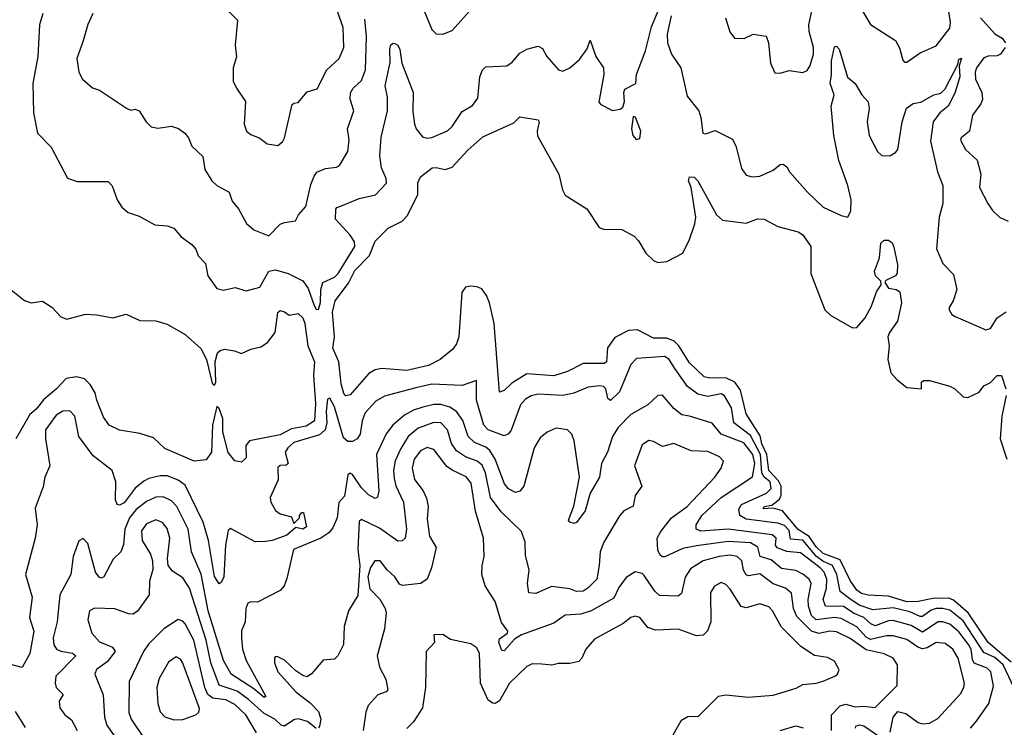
# Model space of a CAD drawing. Extents: x 1493970 to 1595317, y 729910 to 844791.
# Tile 158 of 256: x 1540994 to 1545346, y 791239 to 794367. Entities that reach past the tile are written whole.
import ezdxf

# ---------------------------------------------------------------- set-up
doc = ezdxf.new("R2010")
doc.units = 0

msp = doc.modelspace()

# ---------------------------------------------------------------- linework, layer by layer
at = {"layer": '0CON10XD'}
for points in [[(1544114.2, 794375), (1544133.4, 794313.4), (1544153.8, 794285), (1544196.6, 794283.4), (1544236.1, 794303.9), (1544293.9, 794293.9), (1544304, 794265), (1544312.5, 794175), (1544332.3, 794132.3), (1544355, 794131.2), (1544395, 794142), (1544455, 794134.3), (1544475, 794142.9), (1544488.7, 794165), (1544502.4, 794215), (1544502.4, 794245), (1544482.9, 794315), (1544481.9, 794345), (1544522.3, 794532.3)], [(1541096.5, 794395), (1541082, 794345), (1541074.7, 794205), (1541052.2, 794085), (1541054.7, 793955), (1541072, 793865), (1541133.2, 793803.2), (1541205, 793666.2), (1541247.7, 793652.3), (1541385, 793652), (1541402.4, 793632.4), (1541425, 793571.2), (1541445, 793538), (1541473.3, 793515), (1541521.7, 793498.3), (1541591.2, 793461.2), (1541645, 793455.8), (1541675.5, 793445.5), (1541707.3, 793407.3), (1541755, 793374), (1541772.4, 793352.4), (1541782.8, 793322.8), (1541815, 793290), (1541825.9, 793235), (1541865, 793179.2), (1541895, 793171.9), (1541947, 793183), (1541995, 793168.1), (1542055, 793184.4), (1542094.8, 793255), (1542125, 793261.4), (1542180, 793245), (1542245, 793213.4), (1542268.8, 793178.8), (1542295, 793104), (1542305, 793088), (1542315, 793086.7), (1542323, 793117), (1542324.8, 793175), (1542333.5, 793205), (1542385, 793229.8), (1542402.3, 793245), (1542475.3, 793365), (1542473.2, 793385), (1542455.2, 793415.2), (1542390.3, 793485), (1542390.7, 793529.3), (1542395, 793536.9), (1542416.2, 793545), (1542495, 793576.9), (1542566.7, 793593.3), (1542615.7, 793645), (1542613.5, 793665), (1542592.7, 793712.7), (1542585.7, 793765), (1542591.4, 793848.6), (1542620.2, 793965), (1542619.1, 794025), (1542610, 794075), (1542632, 794178), (1542629.7, 794235), (1542635, 794255.8), (1542645, 794262.9), (1542655, 794260.6), (1542665, 794254.3), (1542674.6, 794235), (1542683.1, 794175), (1542733.6, 794045), (1542731.8, 793961.8), (1542738.4, 793905), (1542746.4, 793885), (1542775, 793850), (1542793, 793843), (1542815, 793845.8), (1542885, 793875.5), (1542906.2, 793895), (1542949.1, 793960.9), (1542995, 793988.1), (1543019.4, 794020.6), (1543028.2, 794115), (1543040, 794145), (1543055, 794158.6), (1543147, 794163), (1543170.5, 794179.5), (1543205, 794219.4), (1543235, 794236.7), (1543285, 794250), (1543305, 794240), (1543324.3, 794205), (1543375, 794145.8), (1543395, 794140), (1543425, 794154.4), (1543468.9, 794191.1), (1543501.7, 794238.3), (1543515, 794276.7), (1543540.8, 794205), (1543574.5, 794155), (1543575.6, 794125), (1543553.2, 794003.2), (1543562.4, 793992.4), (1543615, 793966), (1543648.8, 793971.2), (1543660, 793980), (1543667.5, 794005), (1543663.8, 794045), (1543669.3, 794060.7), (1543716.7, 794085), (1543721.1, 794125), (1543760.3, 794229.7), (1543786.8, 794335), (1543855, 794499.4)], [(1541886.2, 794435), (1541957.1, 794365), (1541945.8, 794255), (1541952.7, 794202.7), (1541937.3, 794155), (1541938.1, 794095), (1541952, 794065), (1541991.4, 794005), (1541985.8, 793905), (1541996, 793875), (1542015, 793859.2), (1542055, 793844), (1542088.3, 793818.3), (1542135, 793811.4), (1542155, 793826.9), (1542165, 793844.3), (1542198.3, 793991.7), (1542205, 793998.8), (1542225, 794001.2), (1542265, 794048.8), (1542308.7, 794061.3), (1542350.9, 794145), (1542406.2, 794195), (1542426.6, 794245), (1542423.3, 794333.3), (1542381, 794455)], [(1542762.2, 794452.2), (1542815, 794323.3), (1542835, 794304), (1542865, 794302.5), (1542905, 794318.8), (1542995, 794420)], [(1544713.6, 794415), (1544755, 794346), (1544865.6, 794275.6), (1544883.2, 794243.2), (1544897.9, 794187.9), (1544905, 794180), (1544915, 794180), (1544975, 794221.1), (1545045, 794251.5), (1545105, 794329.2), (1545108, 794355), (1545091.4, 794475)], [(1541317.5, 794395), (1541294.6, 794345.4), (1541274.3, 794274.3), (1541246.7, 794195), (1541255.6, 794135), (1541270.8, 794105), (1541315, 794065.8), (1541346.4, 794056.4), (1541465.8, 793975.8), (1541485, 793968), (1541505, 793971.2), (1541522.5, 793965), (1541553.3, 793915), (1541575, 793894.2), (1541605, 793887.5), (1541665, 793897.1), (1541696.1, 793886.1), (1541724, 793865), (1541740, 793845), (1541755, 793808.8), (1541802.8, 793762.8), (1541812.2, 793705), (1541843.1, 793655), (1541865, 793634.4), (1541920, 793605), (1541933.1, 793565), (1541960.9, 793530.9), (1541996.4, 793466.4), (1542028.7, 793438.7), (1542095, 793411.4), (1542145, 793462.9), (1542165, 793471.5), (1542212.4, 793477.6), (1542226, 793505), (1542259.1, 793540.9), (1542281, 793639), (1542295, 793675.8), (1542307, 793693), (1542345, 793710), (1542394.4, 793715.6), (1542407.4, 793722.6), (1542444, 793785), (1542450.6, 793835), (1542442.8, 793885), (1542470.5, 793965), (1542455.3, 794015.3), (1542455.8, 794044.2), (1542467.5, 794065), (1542505, 794097.8), (1542523.1, 794145), (1542527.2, 794292.8), (1542519.6, 794369.6)], [(1543872.9, 794385), (1543856.6, 794303.4), (1543856.9, 794265), (1543875.5, 794215), (1543916.5, 794155), (1543945, 794028.8), (1543995.6, 793965), (1544005.4, 793935), (1544014.3, 793865), (1544025, 793862.7), (1544067.7, 793877.7), (1544145, 793838.8), (1544160.5, 793805), (1544185, 793708.8), (1544205, 793680), (1544232.4, 793672.4), (1544265, 793675.6), (1544325, 793702.5), (1544355, 793726.7), (1544369.3, 793729.3), (1544385, 793717.5), (1544396.2, 793695), (1544476.9, 793605), (1544545, 793538.8), (1544625, 793501.4), (1544655, 793493.8), (1544668.3, 793521.7), (1544668.6, 793571.4)], [(1545241.4, 794375), (1545304.5, 794305), (1545336.4, 794285), (1545352.1, 794265)], [(1544668.6, 793571.4), (1544655, 793634.2), (1544615.2, 793745.2), (1544593.4, 793855), (1544581.6, 793985), (1544594, 794035), (1544575.8, 794085), (1544582.7, 794125), (1544582.8, 794185), (1544595, 794247.5), (1544605, 794250), (1544616.7, 794236.7), (1544653, 794113), (1544687.5, 794085), (1544716.2, 794035), (1544745, 794003.8), (1544748.8, 793975), (1544739.6, 793915), (1544748.8, 793855), (1544785.6, 793785), (1544805, 793766.5), (1544840, 793765), (1544865, 793780), (1544875, 793794), (1544894.6, 793915), (1544913.5, 793976.5), (1544943.6, 793996.4), (1544977.3, 794002.7), (1545035, 794034.4), (1545065, 794043.1), (1545085, 794062.3), (1545141.2, 794168.8), (1545145, 794192), (1545156.5, 794196.5), (1545146.4, 794163.6), (1545149.1, 794115), (1545127.8, 794042.2), (1545097.6, 793985), (1545060.5, 793955), (1545031.5, 793915), (1545020.2, 793829.8), (1545051.5, 793695), (1545074.6, 793635), (1545073.9, 793555), (1545058.2, 793495), (1545046.2, 793355), (1545075, 793290), (1545121.2, 793241.2), (1545137.1, 793175), (1545120.8, 793125), (1545102, 793095), (1545102.5, 793085), (1545114.7, 793064.7), (1545128.8, 793055), (1545265, 792996.9), (1545285, 793002.9), (1545315, 793048.9), (1545327.7, 793057.7), (1545355, 793076.5)], [(1545350.4, 794245), (1545330, 794215), (1545315, 794207.2), (1545275, 794205.9), (1545255, 794198.4), (1545223.8, 794155), (1545217.4, 794135), (1545218.4, 794105), (1545246.6, 794045), (1545250.4, 794015), (1545242.7, 793995), (1545205.3, 793944.7), (1545191.8, 793875), (1545155, 793845.5), (1545152.9, 793835), (1545175, 793793.3), (1545226.8, 793746.8), (1545242.9, 793685), (1545236.9, 793625), (1545273.1, 793555), (1545293.8, 793523.8), (1545325, 793494.3), (1545363.9, 793476.1)], [(1545377.1, 791527.1), (1545274.9, 791614.9), (1545185.8, 791745.8), (1545121, 791801), (1545100.6, 791810.6), (1545030.8, 791809.2), (1544964.9, 791795.1), (1544915, 791794), (1544835, 791818.5), (1544745, 791823.2), (1544715, 791830.7), (1544695, 791845.8), (1544665, 791889.1), (1544620.1, 791980.1), (1544545, 792007.6), (1544515, 792037.7), (1544483, 792083), (1544448.9, 792105), (1544434.3, 792114.3), (1544366.4, 792196.4), (1544325, 792208.7), (1544280.5, 792205), (1544284.1, 792215), (1544318.9, 792221.1), (1544352.2, 792247.8), (1544359.4, 792265), (1544359.5, 792305), (1544348.4, 792328.4), (1544305.1, 792375), (1544296.4, 792445), (1544275, 792491.9), (1544267.1, 792527.1), (1544205.1, 792625.1), (1544179.6, 792729.6), (1544154.9, 792764.9), (1544115, 792784.8), (1544045, 792782.8), (1544019.3, 792789.3), (1543955, 792849.8), (1543907.8, 792925), (1543886.5, 792946.5), (1543855, 792958.9), (1543795, 792959.6), (1543725, 792995.7), (1543685, 792992.7), (1543625, 792963.1), (1543592.7, 792917.3), (1543588, 792855), (1543577.6, 792847.6), (1543485, 792847.5), (1543415, 792812.8), (1543355, 792792.5), (1543235, 792802.4), (1543169.6, 792760.4), (1543135, 792727.9), (1543115, 792721.4), (1543091.5, 793025), (1543070, 793115), (1543057.7, 793147.7), (1543037.2, 793177.2), (1543015, 793186.8), (1542985, 793188.8), (1542965, 793184.4), (1542947.9, 793162.1), (1542935.2, 792965), (1542925.2, 792934.8), (1542908.7, 792911.3), (1542852.2, 792865), (1542801.1, 792838.9), (1542705, 792816.9), (1542594.7, 792825.3), (1542565, 792819.7), (1542537.2, 792802.8), (1542455, 792709.3), (1542435, 792704.5), (1542427.2, 792715), (1542415, 792758), (1542404.6, 792855), (1542377.5, 792915), (1542386, 792965), (1542376.3, 793075), (1542388.6, 793125), (1542447, 793203), (1542475, 793259.1), (1542540.6, 793325), (1542565, 793388.9), (1542622.7, 793445), (1542683.8, 793476.2), (1542708.1, 793501.9), (1542753.6, 793595), (1542754.2, 793645.8), (1542765, 793672.5), (1542817.4, 793712.6), (1542835, 793714.5), (1542875, 793705.4), (1542905, 793715.4), (1542975, 793790.9), (1543041.1, 793848.9), (1543178.5, 793911.5), (1543205, 793938), (1543286, 793925), (1543290.8, 793915), (1543281.8, 793875), (1543283.3, 793853.3), (1543376.9, 793685), (1543393.8, 793615), (1543405, 793592.2), (1543501.3, 793531.3), (1543555, 793449.1), (1543575, 793440.8), (1543655, 793439.6), (1543710.1, 793410.1), (1543729.4, 793389.4), (1543761.2, 793335), (1543795, 793303.3), (1543815, 793293.6), (1543855, 793299.1), (1543925, 793334.5), (1543954.8, 793395.2), (1543978.8, 793465), (1543982.2, 793495), (1543962.1, 793625), (1543950.6, 793655), (1543955, 793673.3), (1543975, 793670.8), (1543991.4, 793655), (1544073.6, 793505), (1544101.1, 793481.1), (1544205, 793467.8), (1544255, 793486.7), (1544285, 793485.7), (1544345, 793453.5), (1544435, 793429.2), (1544455, 793415.8), (1544490.8, 793365), (1544491.2, 793245), (1544553.5, 793085), (1544579, 793059), (1544675, 793005.5), (1544695, 793006.7), (1544731.3, 793048.7), (1544759.6, 793100.4), (1544781.6, 793165), (1544801.5, 793195), (1544801.1, 793211.1), (1544777.3, 793235), (1544772.2, 793255), (1544795.2, 793315), (1544800, 793380), (1544815, 793392.7), (1544835, 793392.7), (1544850.9, 793380.9), (1544857.7, 793362.3), (1544873.7, 793285), (1544873.3, 793246.7), (1544865.2, 793234.8), (1544823.1, 793215), (1544817.5, 793205), (1544835, 793180.5), (1544867.5, 793175), (1544883.8, 793165), (1544891.9, 793115), (1544874.5, 793035), (1544838.1, 792985), (1544831.9, 792965), (1544836.7, 792925), (1544831.1, 792865), (1544845, 792806.2), (1544872, 792775), (1544915, 792742), (1544980, 792735), (1544980, 792765), (1544988.3, 792771.7), (1545015, 792772.5), (1545105, 792747.5), (1545127.5, 792735), (1545165, 792700), (1545185, 792696.7), (1545235, 792720.8), (1545255, 792748.8), (1545285, 792763.3), (1545315, 792794.2), (1545334.2, 792794.2), (1545352.5, 792735)], [(1543718.3, 793838.3), (1543735, 793842.5), (1543740, 793875), (1543716.1, 793936.1), (1543705, 793940), (1543698.8, 793885), (1543703.8, 793855), (1543718.3, 793838.3)], [(1540942, 793185), (1541015, 793125.7), (1541045, 793115.8), (1541095, 793122.5), (1541135.9, 793095.9), (1541175, 793054), (1541202.9, 793042.9), (1541285, 793066), (1541335, 793063.3), (1541405, 793048.8), (1541465, 793066.2), (1541525, 793038), (1541595, 793035.6), (1541645, 793020.9), (1541725, 792975.6), (1541795, 792914.2), (1541819.1, 792865), (1541845, 792761.2), (1541855, 792751.4), (1541861.4, 792765), (1541857.9, 792855), (1541868.9, 792895), (1541880, 792905), (1541899.8, 792910.2), (1541944.1, 792904.1), (1541975, 792892.3), (1542015, 792911), (1542059.3, 792920.7), (1542089.1, 792940.9), (1542122.5, 792985), (1542135, 793072.5), (1542145, 793081.2), (1542165, 793075.8), (1542185, 793061.2), (1542225, 793068.1), (1542245, 793050), (1542255, 793024), (1542268.1, 792925), (1542296.5, 792855), (1542292, 792795), (1542301.2, 792668.8), (1542296.5, 792593.5), (1542259.5, 792570.5), (1542195, 792558.7), (1542145, 792532.3), (1542009.2, 792505), (1541993.5, 792485), (1541995, 792430), (1541975, 792411.4)], [(1545403.3, 791385), (1545341.6, 791515), (1545305, 791547.6), (1545255, 791570.2), (1545165, 791710.7), (1545105, 791757.1), (1545075.1, 791765.1), (1545045, 791764.6), (1545022.9, 791757.1), (1544985, 791729.1), (1544975, 791729.2), (1544929.3, 791749.3), (1544855, 791767.4), (1544765, 791758.7), (1544705, 791778.8), (1544663.1, 791806.9), (1544620, 791840), (1544606.4, 791915), (1544586.6, 791955), (1544544.2, 791974.2), (1544515.9, 791995), (1544455, 792066.5), (1544401.6, 792071.6), (1544395, 792109), (1544375, 792131.1), (1544345, 792142.2), (1544205, 792159.2), (1544177.5, 792175), (1544173, 792203), (1544185.2, 792225), (1544295, 792274.3), (1544316.2, 792295), (1544310.5, 792325), (1544285, 792345.8), (1544273.8, 792363.8), (1544268.6, 792445), (1544225, 792529.7), (1544150.2, 792585), (1544141, 792651), (1544108.7, 792705), (1544095, 792714), (1544035, 792701.6), (1543991.5, 792711.5), (1543946.3, 792746.3), (1543890.5, 792825), (1543865, 792864.5), (1543845, 792878.2), (1543719.8, 792870.2), (1543695, 792842.5), (1543645, 792722.2), (1543605, 792683.3), (1543593.1, 792693.1), (1543585.4, 792735.4), (1543575, 792745.6), (1543558.9, 792748.9), (1543506.5, 792743.5), (1543443.5, 792716.5), (1543395, 792706.4), (1543285, 792712), (1543255, 792704.6), (1543229.6, 792690.4), (1543207.5, 792665), (1543166.7, 792553.3), (1543155, 792536.2), (1543135, 792527.1), (1543064.3, 792554.3), (1543046.2, 792575), (1543013.4, 792685), (1543012.5, 792772.5), (1542949.5, 792750.5), (1542815, 792756.1), (1542745, 792740.2), (1542606.5, 792703.5), (1542568.5, 792681.5), (1542520.4, 792629.6), (1542508.2, 792595), (1542498.4, 792535), (1542485.6, 792514.4), (1542465, 792502.7), (1542445, 792502.9), (1542425, 792518.7), (1542385, 792655.8), (1542365, 792693.8), (1542355, 792690), (1542349.1, 792635), (1542351.7, 792585), (1542343.6, 792555), (1542318.4, 792531.6), (1542205, 792498.7), (1542178.5, 792475), (1542167.5, 792455), (1542180, 792405), (1542171.7, 792398.3), (1542145, 792396.2), (1542135, 792387.5), (1542136.1, 792333.9), (1542101.2, 792255), (1542103.8, 792235), (1542125, 792197.5), (1542145, 792182.5), (1542195, 792170), (1542205, 792140), (1542230, 792165), (1542230, 792175), (1542241.7, 792188.3), (1542248.3, 792188.3), (1542262, 792125), (1542245, 792114.6), (1542215, 792122.5), (1542175, 792089.2), (1542110, 792065), (1542080.2, 792060.2), (1542035, 792059.2), (1541925, 792117.5), (1541915, 792110), (1541903, 792045), (1541895.7, 791905), (1541885, 791880), (1541875, 791874), (1541855, 791906.2), (1541827.9, 792065), (1541805, 792145.6), (1541725, 792309.4), (1541695, 792331.6), (1541645, 792350.6), (1541615, 792351), (1541565, 792339), (1541542, 792328), (1541503.7, 792296.3), (1541455, 792231.9), (1541435, 792221.6), (1541425, 792224.5), (1541416.9, 792245), (1541418.9, 792325), (1541402.2, 792375), (1541318.9, 792438.9), (1541254.7, 792525), (1541237.3, 792615), (1541215, 792638.5), (1541185, 792636.8), (1541155, 792619.6), (1541108.4, 792555), (1541107.2, 792515), (1541127.5, 792395), (1541104.5, 792345), (1541097, 792303), (1541062.6, 792207.4), (1541070.4, 792135), (1541062, 792075), (1541019.6, 791915), (1541049.7, 791815), (1541037.6, 791725), (1541056.3, 791665), (1541038.9, 791565), (1541005, 791503.8), (1540949.3, 791519.3)], [(1541975, 792411.4), (1541945, 792417.5), (1541915, 792454), (1541891.3, 792545), (1541892.2, 792605), (1541875, 792648.8), (1541865, 792657.1), (1541845.5, 792575), (1541841.4, 792455), (1541817.7, 792422.3), (1541765, 792416.2), (1541635, 792471.2), (1541585, 792519.2), (1541525, 792538), (1541435, 792553.1), (1541390, 792575), (1541365, 792610), (1541334.4, 792685), (1541327.3, 792717.3), (1541305.7, 792755), (1541280.3, 792780.3), (1541245, 792788.6), (1541198.9, 792781.1), (1541156.7, 792735), (1541101.2, 792688.8), (1541066.2, 792645), (1541038.1, 792621.9), (1540976.7, 792515)], [(1545196.5, 791235), (1545223.7, 791266.3), (1545278.2, 791345), (1545298, 791422), (1545286.4, 791485), (1545270.5, 791500.5), (1545213, 791523), (1545205, 791539.4), (1545199.3, 791585), (1545188.6, 791605), (1545145, 791661.9), (1545105, 791694.8), (1545075, 791705.2), (1545054.4, 791705), (1544985, 791660), (1544935, 791689.1), (1544855, 791711), (1544835, 791710.5), (1544775, 791688.2), (1544756.4, 791696.4), (1544725, 791724.3), (1544682.6, 791742.6), (1544635, 791773.9), (1544555.6, 791775), (1544545.6, 791805), (1544560.3, 791855), (1544561.1, 791895), (1544549.7, 791925), (1544532.6, 791945), (1544445, 792011.2), (1544385, 792016.7), (1544342.1, 792032.1), (1544335.2, 792045), (1544337.7, 792075), (1544320.2, 792090.2), (1544125, 792114.6), (1544005, 792107.1), (1543984.4, 792115), (1543983.8, 792135), (1544009.3, 792175), (1544094.6, 792255.4), (1544233, 792347), (1544243.6, 792405), (1544235.3, 792445), (1544195, 792496.5), (1544094.6, 792535), (1544055, 792583.5), (1543955.2, 792615.2), (1543920.6, 792620.6), (1543885, 792648.5), (1543835, 792707.7), (1543815, 792706.2), (1543770.8, 792665), (1543695, 792621.6), (1543638.8, 792565), (1543614.7, 792525), (1543592.7, 792455), (1543565.4, 792405), (1543556.9, 792345), (1543515.7, 792274.3), (1543493.1, 792196.9), (1543455.8, 792144.2), (1543445, 792140), (1543426.4, 792146.4), (1543420, 792155), (1543443.6, 792216.4), (1543469.1, 792345), (1543444.8, 792505), (1543435, 792535.6), (1543415, 792553.9), (1543365, 792561.2), (1543325, 792544.5), (1543295, 792519.4), (1543268.2, 792475), (1543222.7, 792305), (1543205, 792283.1), (1543185, 792277.8), (1543155, 792293.8), (1543136.2, 792316.2), (1543095.4, 792425.4), (1543072.3, 792462.3), (1543055, 792477), (1543005, 792498.6), (1542976.3, 792525), (1542953.3, 792595), (1542925.2, 792635.2), (1542895, 792654.3), (1542855, 792666.3), (1542823.8, 792666.2), (1542775.8, 792655), (1542735, 792641.7), (1542695, 792619.5), (1542642.8, 792575), (1542613.7, 792536.3), (1542571.6, 792445), (1542581.6, 792285), (1542575, 792256.2), (1542565, 792250.6), (1542535, 792266.9), (1542505, 792298.5), (1542465, 792356.6), (1542455, 792362.7), (1542445, 792356.1), (1542428.9, 792261.1), (1542405, 792233.3), (1542397.4, 792165), (1542378.3, 792121.7), (1542360.5, 792099.5), (1542325, 792075.7), (1542204.4, 792025), (1542175, 791897.5), (1542162.5, 791865), (1542145.5, 791844.5), (1542045, 791792), (1542015, 791794.4), (1542002.4, 791787.6), (1541993.3, 791765), (1541991.2, 791705), (1541974.2, 791665.8), (1541974.1, 791634.1), (1541978, 791585), (1541994.9, 791534.9), (1542082.5, 791375), (1542075, 791370.9), (1542029.2, 791409.2), (1541928.6, 791475), (1541895, 791535.3), (1541827.2, 791755), (1541796, 791916), (1541753.5, 792015), (1541738.7, 792115), (1541688.4, 792215), (1541665, 792241.2), (1541628.5, 792258.5), (1541595, 792257.1), (1541555, 792237.5), (1541508, 792202), (1541479.8, 792165), (1541459, 792115), (1541452.9, 792047.1), (1541440.8, 792015), (1541407.5, 791982.5), (1541366.1, 791903.9), (1541355, 791899.4), (1541345, 791903.3), (1541328.5, 791925), (1541295, 792051.2), (1541275, 792073.3), (1541255, 792063.3), (1541230.6, 791995), (1541220, 791915), (1541171.1, 791825), (1541159.1, 791705), (1541141.6, 791635), (1541144.4, 791604.4), (1541156.4, 791585), (1541175, 791575.3), (1541227.4, 791567.4), (1541242.7, 791555), (1541153.5, 791465), (1541150.4, 791435), (1541155.3, 791415.3), (1541185.5, 791385), (1541168.5, 791355), (1541170.9, 791325), (1541192.7, 791295), (1541222.3, 791272.3), (1541248.5, 791225)], [(1545354.1, 792705.9), (1545336, 792615), (1545328.6, 792515), (1545357.1, 792425)], [(1544841.9, 791218.1), (1544855.5, 791285), (1544875, 791309.5), (1544910.2, 791300.2), (1544965, 791261.1), (1544985, 791255.3), (1545015, 791257.7), (1545051.7, 791278.3), (1545153, 791387), (1545167.9, 791415), (1545170.8, 791435), (1545142.3, 791545), (1545118, 791585), (1545085, 791610.3), (1545045, 791614.7), (1545005, 791590.5), (1544985, 791586.3), (1544963.9, 791593.9), (1544915, 791627.3), (1544855, 791644), (1544825, 791643.5), (1544755, 791626.9), (1544735, 791637.7), (1544695, 791683.8), (1544625, 791720.5), (1544595, 791724.3), (1544515, 791713.8), (1544493.6, 791733.6), (1544481, 791775), (1544479.9, 791805), (1544493, 791875), (1544482.9, 791895), (1544455, 791917.1), (1544425, 791932), (1544361.7, 791941.7), (1544315, 791979.2), (1544267.3, 791995), (1544256.1, 792036.1), (1544224.3, 792054.3), (1544125, 792060.9), (1543985, 792041), (1543925, 792029.2), (1543845, 791992.5), (1543835, 791993.3), (1543825, 792000.6), (1543815, 792022), (1543812.2, 792075), (1543828.1, 792105), (1543875.8, 792165), (1543945, 792215.8), (1544066.8, 792345), (1544094.5, 792385), (1544105.6, 792415.6), (1544088, 792435), (1544035, 792458.7), (1543962.1, 792462.1), (1543885, 792493.5), (1543835, 792480), (1543795, 792502.9), (1543775, 792506.9), (1543745, 792488), (1543711.5, 792395), (1543743.3, 792305), (1543715, 792264), (1543705, 792216.9), (1543665, 792195.7), (1543645, 792174.3), (1543575, 792054.4), (1543559.4, 792015), (1543555.2, 791955), (1543544.7, 791895), (1543505, 791854), (1543485, 791841.8), (1543455, 791840.3), (1543425, 791851.8), (1543345, 791862.3), (1543275, 791831.1), (1543245, 791833.3), (1543238.1, 791875), (1543245.4, 791935), (1543229.3, 791999.3), (1543228, 792058), (1543211.9, 792105), (1543121.7, 792191.7), (1543075.2, 792255), (1543053.5, 792365), (1543037.6, 792397.6), (1543016.2, 792416.2), (1542965, 792435.6), (1542925, 792460.8), (1542903.3, 792493.3), (1542884.8, 792555), (1542855, 792585.7), (1542825, 792586.1), (1542755, 792561.1), (1542711.1, 792525), (1542678.1, 792471.9), (1542653.3, 792416.7), (1542645.6, 792375), (1542648.9, 792338.9), (1542656.6, 792306.6), (1542690.3, 792235), (1542703.9, 792115), (1542697.9, 792075), (1542685, 792063.5), (1542665, 792061.8), (1542585, 792120.4), (1542505, 792157.3), (1542495, 792149.2), (1542488.2, 792025), (1542498, 791955), (1542488.5, 791821.5), (1542446.7, 791755), (1542428.2, 791685), (1542425.8, 791605), (1542400, 791555), (1542385, 791541.2), (1542335, 791536.2), (1542284.4, 791475.6), (1542265, 791462.9), (1542245, 791468.9), (1542215, 791489.4), (1542165, 791536.4), (1542135, 791551.1), (1542125, 791552), (1542120, 791545), (1542120.9, 791525), (1542135.5, 791485), (1542215.6, 791395), (1542277.9, 791347.9), (1542315, 791309.5), (1542325.2, 791275), (1542319.2, 791245), (1542315, 791236.7)], [(1544582.9, 791225), (1544582.7, 791295), (1544621.3, 791335), (1544645, 791341.2), (1544685, 791329.5), (1544725, 791332.6), (1544775, 791326.9), (1544872.9, 791425), (1544873.8, 791515), (1544855.6, 791545), (1544815, 791564.1), (1544735, 791582), (1544665, 791632.5), (1544605, 791661.2), (1544575, 791663.8), (1544525.9, 791654.1), (1544494, 791664), (1544429.3, 791729.3), (1544414.4, 791765), (1544405, 791832.9), (1544378.9, 791855), (1544325, 791873.5), (1544265, 791918.1), (1544215, 791909.7), (1544205, 791914), (1544194, 791934), (1544185.5, 791975.5), (1544165, 791994.2), (1544135, 792000.4), (1544085.2, 791995.2), (1544015, 791974.8), (1543959.4, 791940.6), (1543936.2, 791903.8), (1543918.6, 791831.4), (1543905, 791819.1), (1543822.6, 791822.6), (1543801.4, 791841.4), (1543755, 791910), (1543745, 791918.9), (1543715, 791927.1), (1543675, 791901.1), (1543642.7, 791857.3), (1543619.6, 791810.4), (1543519.6, 791755), (1543475, 791739.8), (1543404.7, 791735.3), (1543355, 791699.2), (1543211.6, 791648.4), (1543180.4, 791629.6), (1543135, 791578), (1543125, 791578.8), (1543111.1, 791615), (1543115, 791630), (1543135, 791645.5), (1543150, 791655), (1543151.4, 791665), (1543123, 791703), (1543095.4, 791795.4), (1543051.9, 791865), (1543036.9, 791915), (1543038.2, 791955), (1543047.7, 791995), (1543044.6, 792075), (1543008.7, 792195), (1542989, 792319), (1542967.1, 792347.1), (1542905, 792375.8), (1542882.5, 792392.5), (1542825, 792468), (1542795, 792476.4), (1542765, 792461.2), (1542737.9, 792425), (1542729.2, 792385), (1542739.2, 792335), (1542776.7, 792285), (1542792.1, 792252.1), (1542799.3, 792215), (1542795, 792160), (1542804.7, 792085), (1542834.6, 792034.6), (1542814, 791945), (1542794.5, 791895), (1542765, 791875.5), (1542685.6, 791865.6), (1542672.9, 791872.9), (1542652.5, 791905), (1542618.6, 791935), (1542586.7, 791975), (1542564, 791975), (1542545, 791945.6), (1542533.2, 791905), (1542541.6, 791851.6), (1542585.3, 791805.3), (1542610, 791765), (1542614.5, 791745), (1542606.5, 791675), (1542574.7, 791555), (1542584.8, 791504.8), (1542611.8, 791451.8), (1542621.8, 791405), (1542613.5, 791396.5), (1542576.8, 791383.2), (1542534.6, 791335.4), (1542523.6, 791306.4), (1542511.5, 791225)], [(1542305, 791234.2), (1542265.4, 791265.4), (1542225, 791276.8), (1542205, 791272.4), (1542165, 791244.7), (1542149.2, 791249.2), (1542121.6, 791275), (1542075, 791300), (1542005, 791362.8), (1541955, 791398.6), (1541875, 791425.8), (1541838.5, 791525), (1541817.9, 791625), (1541745, 791854.4), (1541715, 791900.4), (1541669.6, 791929.6), (1541650.5, 791955), (1541647.3, 791985), (1541657.7, 792075), (1541645, 792117.8), (1541625, 792145.3), (1541595, 792157.1), (1541555, 792139.3), (1541531.9, 792108.1), (1541534.7, 792065), (1541572.1, 792005), (1541581.5, 791975), (1541582.5, 791937.5), (1541567.1, 791885), (1541565.5, 791825), (1541515, 791752.9), (1541495, 791738.9), (1541475, 791740.8), (1541415, 791763.3), (1541325, 791766.5), (1541302.5, 791755), (1541294.4, 791715), (1541313.3, 791655), (1541346.9, 791616.9), (1541404.2, 791594.2), (1541416.2, 791575), (1541380.6, 791529.4), (1541333.6, 791495), (1541325.5, 791475), (1541362.7, 791382.7), (1541369.1, 791285), (1541378.6, 791248.6), (1541428.3, 791178.3)], [(1543865, 791175.6), (1543918.9, 791271.1), (1543947, 791287), (1543995, 791289.2), (1544082.4, 791377.6), (1544115, 791383.4), (1544215, 791372.2), (1544325, 791381.9), (1544426.9, 791413.1), (1544455, 791428.6), (1544515, 791434.4), (1544546.1, 791443.9), (1544596.7, 791465), (1544608.8, 791475), (1544615.9, 791494.1), (1544595, 791531.2), (1544565, 791548.1), (1544506.6, 791556.6), (1544446.1, 791596.1), (1544361.9, 791681.9), (1544321.5, 791755), (1544305, 791772.1), (1544265, 791785.4), (1544205, 791768.2), (1544183.3, 791773.3), (1544135, 791850.5), (1544115, 791870.5), (1544095, 791878.9), (1544065, 791863.1), (1544047.1, 791835), (1544048.8, 791705), (1544034.7, 791665.3), (1544015, 791646.5), (1543985, 791643.2), (1543905, 791672.9), (1543805, 791668.2), (1543770.9, 791680.9), (1543735, 791724.5), (1543715, 791730.9), (1543695, 791724.4), (1543662, 791698), (1543535, 791629.6), (1543496.2, 791585), (1543478.4, 791545), (1543465, 791530.8), (1543425, 791520.8), (1543375, 791521.2), (1543345.4, 791514.6), (1543301.9, 791518.1), (1543259.9, 791520.1), (1543235, 791508.7), (1543159.3, 791435), (1543115, 791356.9), (1543095.3, 791344.7), (1543085, 791345.6), (1543065, 791358.8), (1543031.2, 791435), (1543026.9, 791565), (1543015, 791590.6), (1542988.4, 791608.4), (1542897.9, 791627.9), (1542865, 791650), (1542825, 791647.5), (1542827.5, 791615), (1542791.2, 791575), (1542787.1, 791415), (1542774.4, 791325), (1542735, 791263.3), (1542705, 791233.8)], [(1542040.9, 791215), (1541993, 791295), (1541945, 791340.6), (1541905, 791360.5), (1541848.1, 791368.1), (1541825.5, 791385), (1541812.7, 791415), (1541763, 791625), (1541725, 791697.5), (1541715, 791708.2), (1541695, 791715.4), (1541631.5, 791675), (1541563, 791607), (1541540.4, 791575), (1541477.6, 791442.4), (1541476.5, 791305), (1541486.1, 791275), (1541541.8, 791195)], [(1541675, 791271.8), (1541715, 791274.6), (1541772, 791295), (1541785, 791306.2), (1541788, 791322), (1541715, 791522.9), (1541705, 791541.4), (1541685, 791550.6), (1541652.3, 791527.7), (1541611.1, 791455), (1541600, 791415), (1541603.8, 791345), (1541615, 791307.5), (1541635.3, 791285.3), (1541675, 791271.8)], [(1541019.2, 791239.2), (1540975, 791309.4)], [(1544355, 791225.3), (1544425, 791245.4), (1544456.9, 791236.9)], [(1544688.2, 791235), (1544690.5, 791245), (1544705, 791250), (1544725, 791246.6), (1544805, 791190.9)]]:
    msp.add_lwpolyline(points, dxfattribs=at)

doc.saveas('drawing.dxf')
